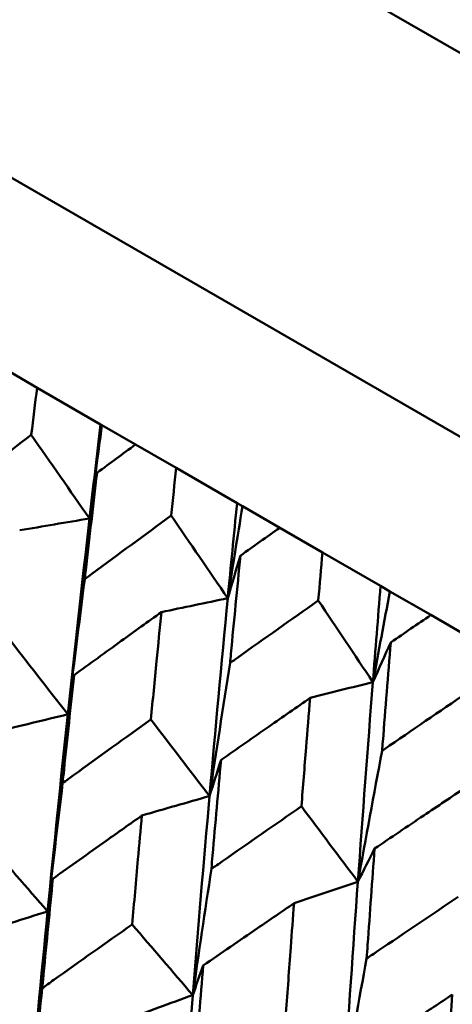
# Model space of a CAD drawing. Header units: millimetres. Extents: x 188 to 1913, y 148 to 2839.
# Tile 39 of 211: x 650.68 to 653.24, y 325.25 to 331.08. Entities that reach past the tile are written whole.
import ezdxf

# ---------------------------------------------------------------- set-up
doc = ezdxf.new("R2010")
doc.units = ezdxf.units.MM
doc.header["$LTSCALE"] = 10
doc.layers.add('Widoczne (ISO)', color=7, linetype='Continuous', lineweight=50)

msp = doc.modelspace()

# ---------------------------------------------------------------- linework, layer by layer
at = {"layer": 'Widoczne (ISO)'}
for p, q in [((647.5511, 334.1908), (680.4593, 315.1913)), ((647.4334, 331.9868), (678.6103, 313.9868)), ((650.7794, 328.9003), (650.5518, 329.0317)), ((650.7794, 328.9003), (651.155, 328.6834)), ((651.155, 328.6834), (651.163, 328.6788)), ((651.163, 328.6788), (651.3614, 328.5642)), ((651.6021, 328.4253), (651.3614, 328.5642)), ((651.6021, 328.4253), (651.9626, 328.2171)), ((651.9626, 328.2171), (651.9944, 328.1988)), ((651.9944, 328.1988), (652.2152, 328.0713)), ((652.4678, 327.9255), (652.2152, 328.0713)), ((652.4678, 327.9255), (652.8119, 327.7268)), ((652.8119, 327.7268), (652.8673, 327.6948)), ((652.8673, 327.6948), (653.1096, 327.555)), ((653.3733, 327.4027), (653.1096, 327.555))]:
    msp.add_line(p, q, dxfattribs=at)
msp.add_circle((644.0056, 290.0498), 50, dxfattribs=at)
for points, knots in [([(650.7447, 328.6209), (650.7448, 328.6215), (650.7448, 328.6221), (650.7563, 328.7152), (650.7678, 328.8078), (650.7794, 328.9003)], [0.02951568, 0.02951568, 0.02951568, 0.02951568, 0.02969929, 0.02969929, 0.05939589, 0.05939589, 0.05939589, 0.05939589]), ([(650.245, 328.2385), (650.2589, 328.2492), (650.2728, 328.2599), (650.4389, 328.3877), (650.5916, 328.5045), (650.7447, 328.6209)], [0.0853813, 0.0853813, 0.0853813, 0.0853813, 0.09097809, 0.09097809, 0.15214536, 0.15214536, 0.15214536, 0.15214536]), ([(651.3614, 328.5642), (651.2859, 328.5087), (651.2105, 328.4531), (651.1347, 328.397), (651.1342, 328.3967), (651.1337, 328.3963)], [0, 0, 0, 0, 0.02969567, 0.02969567, 0.02988021, 0.02988021, 0.02988021, 0.02988021]), ([(651.1337, 328.3963), (651.1112, 328.2046), (651.089, 328.0126), (651.0652, 327.8027), (651.0632, 327.785), (651.0612, 327.7673)], [0.0297954, 0.0297954, 0.0297954, 0.0297954, 0.09092493, 0.09092493, 0.09655955, 0.09655955, 0.09655955, 0.09655955]), ([(651.5726, 328.1429), (651.5727, 328.1435), (651.5727, 328.1441), (651.5825, 328.2383), (651.5922, 328.3318), (651.6021, 328.4253)], [0.02951568, 0.02951568, 0.02951568, 0.02951568, 0.02969929, 0.02969929, 0.05939589, 0.05939589, 0.05939589, 0.05939589]), ([(651.0612, 327.7673), (651.0754, 327.7778), (651.0897, 327.7883), (651.2597, 327.9138), (651.416, 328.0285), (651.5726, 328.1429)], [0.0853813, 0.0853813, 0.0853813, 0.0853813, 0.09097809, 0.09097809, 0.15214536, 0.15214536, 0.15214536, 0.15214536]), ([(652.2152, 328.0713), (652.138, 328.0167), (652.0609, 327.9621), (651.9834, 327.907), (651.9829, 327.9067), (651.9824, 327.9063)], [0, 0, 0, 0, 0.02969567, 0.02969567, 0.02988021, 0.02988021, 0.02988021, 0.02988021]), ([(652.4432, 327.6403), (652.4433, 327.6409), (652.4433, 327.6415), (652.4514, 327.7366), (652.4596, 327.831), (652.4678, 327.9255)], [0.02951568, 0.02951568, 0.02951568, 0.02951568, 0.02969929, 0.02969929, 0.05939589, 0.05939589, 0.05939589, 0.05939589]), ([(651.9824, 327.9063), (651.9633, 327.7126), (651.9445, 327.5187), (651.9243, 327.3067), (651.9226, 327.2888), (651.9209, 327.2709)], [0.0297954, 0.0297954, 0.0297954, 0.0297954, 0.09092493, 0.09092493, 0.09655955, 0.09655955, 0.09655955, 0.09655955]), ([(651.9209, 327.2709), (651.9355, 327.2813), (651.95, 327.2916), (652.1237, 327.415), (652.2833, 327.5277), (652.4432, 327.6403)], [0.0853813, 0.0853813, 0.0853813, 0.0853813, 0.09097809, 0.09097809, 0.15214536, 0.15214536, 0.15214536, 0.15214536]), ([(651.5147, 327.5721), (651.4354, 327.5152), (651.3563, 327.4582), (651.1841, 327.3339), (651.0911, 327.2665), (650.9982, 327.199)], [0.03078053, 0.03078053, 0.03078053, 0.03078053, 0.06149921, 0.06149921, 0.09773041, 0.09773041, 0.09773041, 0.09773041]), ([(651.4527, 326.9366), (651.4637, 327.0514), (651.4747, 327.1661), (651.4954, 327.3779), (651.505, 327.475), (651.5147, 327.5721)], [0.02528165, 0.02528165, 0.02528165, 0.02528165, 0.06150593, 0.06150593, 0.09223152, 0.09223152, 0.09223152, 0.09223152]), ([(653.1096, 327.555), (653.0308, 327.5012), (652.9522, 327.4475), (652.8732, 327.3933), (652.8727, 327.393), (652.8722, 327.3926)], [0, 0, 0, 0, 0.02969567, 0.02969567, 0.02988021, 0.02988021, 0.02988021, 0.02988021]), ([(652.8722, 327.3926), (652.8562, 327.1971), (652.8405, 327.0014), (652.8237, 326.7874), (652.8223, 326.7694), (652.8209, 326.7513)], [0.0297954, 0.0297954, 0.0297954, 0.0297954, 0.09092493, 0.09092493, 0.09655955, 0.09655955, 0.09655955, 0.09655955]), ([(650.9982, 327.199), (650.9779, 327.0127), (650.9581, 326.8261), (650.9358, 326.6128), (650.933, 326.5864), (650.9303, 326.56)], [0.02983351, 0.02983351, 0.02983351, 0.02983351, 0.0889495, 0.0889495, 0.09731113, 0.09731113, 0.09731113, 0.09731113]), ([(652.8209, 326.7513), (652.8357, 326.7615), (652.8505, 326.7717), (653.0276, 326.8931), (653.1902, 327.0042), (653.3531, 327.115)], [0.0853813, 0.0853813, 0.0853813, 0.0853813, 0.09097809, 0.09097809, 0.15214536, 0.15214536, 0.15214536, 0.15214536]), ([(652.3949, 327.0639), (652.3141, 327.0079), (652.2333, 326.9519), (652.0576, 326.8296), (651.9626, 326.7633), (651.8677, 326.697)], [0.03078053, 0.03078053, 0.03078053, 0.03078053, 0.06149921, 0.06149921, 0.09773041, 0.09773041, 0.09773041, 0.09773041]), ([(652.3435, 326.4223), (652.3526, 326.5381), (652.3618, 326.6539), (652.3789, 326.8678), (652.3869, 326.9658), (652.3949, 327.0639)], [0.02528165, 0.02528165, 0.02528165, 0.02528165, 0.06150593, 0.06150593, 0.09223152, 0.09223152, 0.09223152, 0.09223152]), ([(650.9303, 326.56), (650.9517, 326.5755), (650.9732, 326.591), (651.147, 326.7168), (651.2997, 326.8268), (651.4527, 326.9366)], [0.0806421, 0.0806421, 0.0806421, 0.0806421, 0.08897282, 0.08897282, 0.14811965, 0.14811965, 0.14811965, 0.14811965]), ([(651.8677, 326.697), (651.8507, 326.5088), (651.8339, 326.3204), (651.8152, 326.1051), (651.8129, 326.0784), (651.8106, 326.0517)], [0.02983351, 0.02983351, 0.02983351, 0.02983351, 0.0889495, 0.0889495, 0.09731113, 0.09731113, 0.09731113, 0.09731113]), ([(653.3137, 326.5334), (653.2313, 326.4783), (653.1491, 326.4232), (652.97, 326.3028), (652.8733, 326.2375), (652.7766, 326.1722)], [0.03078053, 0.03078053, 0.03078053, 0.03078053, 0.06149921, 0.06149921, 0.09773041, 0.09773041, 0.09773041, 0.09773041]), ([(651.8106, 326.0517), (651.8325, 326.067), (651.8544, 326.0823), (652.0317, 326.206), (652.1874, 326.3143), (652.3435, 326.4223)], [0.0806421, 0.0806421, 0.0806421, 0.0806421, 0.08897282, 0.08897282, 0.14811965, 0.14811965, 0.14811965, 0.14811965]), ([(651.3996, 326.3679), (651.329, 326.3181), (651.2585, 326.2682), (651.0828, 326.1435), (650.9777, 326.0687), (650.8727, 325.9938)], [0.03448054, 0.03448054, 0.03448054, 0.03448054, 0.06157222, 0.06157222, 0.10209717, 0.10209717, 0.10209717, 0.10209717]), ([(651.3419, 325.7229), (651.3531, 325.8519), (651.3646, 325.9808), (651.3839, 326.1958), (651.3917, 326.2819), (651.3996, 326.3679)], [0.02104899, 0.02104899, 0.02104899, 0.02104899, 0.0615671, 0.0615671, 0.08866561, 0.08866561, 0.08866561, 0.08866561]), ([(652.7766, 326.1722), (652.7625, 325.9824), (652.7486, 325.7923), (652.7331, 325.5751), (652.7312, 325.5482), (652.7293, 325.5213)], [0.02983351, 0.02983351, 0.02983351, 0.02983351, 0.0889495, 0.0889495, 0.09731113, 0.09731113, 0.09731113, 0.09731113]), ([(650.8727, 325.9938), (650.854, 325.8058), (650.8356, 325.6175), (650.815, 325.4015), (650.8123, 325.3739), (650.8097, 325.3462)], [0.02530969, 0.02530969, 0.02530969, 0.02530969, 0.08465152, 0.08465152, 0.09334823, 0.09334823, 0.09334823, 0.09334823]), ([(652.7293, 325.5213), (652.7516, 325.5364), (652.7739, 325.5514), (652.9544, 325.6733), (653.1129, 325.7799), (653.2718, 325.8864)], [0.0806421, 0.0806421, 0.0806421, 0.0806421, 0.08897282, 0.08897282, 0.14811965, 0.14811965, 0.14811965, 0.14811965]), ([(652.2995, 325.8483), (652.2276, 325.7993), (652.1557, 325.7502), (651.9766, 325.6275), (651.8693, 325.5539), (651.7623, 325.4802)], [0.03448054, 0.03448054, 0.03448054, 0.03448054, 0.06157222, 0.06157222, 0.10209717, 0.10209717, 0.10209717, 0.10209717]), ([(652.2519, 325.1975), (652.2612, 325.3276), (652.2706, 325.4577), (652.2866, 325.6746), (652.293, 325.7615), (652.2995, 325.8483)], [0.02104899, 0.02104899, 0.02104899, 0.02104899, 0.0615671, 0.0615671, 0.08866561, 0.08866561, 0.08866561, 0.08866561]), ([(650.8097, 325.3462), (650.8323, 325.3623), (650.8548, 325.3783), (651.0319, 325.5041), (651.1867, 325.6136), (651.3419, 325.7229)], [0.07597559, 0.07597559, 0.07597559, 0.07597559, 0.08464777, 0.08464777, 0.14401425, 0.14401425, 0.14401425, 0.14401425]), ([(651.7623, 325.4802), (651.7466, 325.2904), (651.7312, 325.1004), (651.714, 324.8824), (651.7118, 324.8545), (651.7097, 324.8266)], [0.02530969, 0.02530969, 0.02530969, 0.02530969, 0.08465152, 0.08465152, 0.09334823, 0.09334823, 0.09334823, 0.09334823]), ([(653.2361, 325.3076), (653.1629, 325.2593), (653.0898, 325.2109), (652.9075, 325.09), (652.7984, 325.0175), (652.6894, 324.9449)], [0.03448054, 0.03448054, 0.03448054, 0.03448054, 0.06157222, 0.06157222, 0.10209717, 0.10209717, 0.10209717, 0.10209717]), ([(653.1977, 324.6515), (653.2051, 324.7827), (653.2127, 324.9138), (653.2256, 325.1324), (653.2308, 325.22), (653.2361, 325.3076)], [0.02104899, 0.02104899, 0.02104899, 0.02104899, 0.0615671, 0.0615671, 0.08866561, 0.08866561, 0.08866561, 0.08866561])]:
    msp.add_open_spline(points, degree=3, knots=knots, dxfattribs=at)
for points in [[(651.0895, 328.1261), (651.111, 328.3121), (651.1328, 328.4979), (651.155, 328.6834)], [(651.163, 328.6788), (651.138, 328.4945), (651.1136, 328.3102), (651.0895, 328.1261)], [(651.0895, 328.1261), (650.9745, 328.291), (650.8596, 328.4559), (650.7447, 328.6209)], [(651.0895, 328.1261), (651.1041, 328.2162), (651.1189, 328.3063), (651.1337, 328.3963)], [(651.9074, 327.6539), (651.9255, 327.8419), (651.9439, 328.0296), (651.9626, 328.2171)], [(651.9944, 328.1988), (651.965, 328.017), (651.936, 327.8354), (651.9074, 327.6539)], [(650.6763, 328.0561), (650.814, 328.0796), (650.9518, 328.1029), (651.0895, 328.1261)], [(650.9608, 326.9671), (651.0021, 327.3545), (651.045, 327.7409), (651.0895, 328.1261)], [(651.9074, 327.6539), (651.7958, 327.8168), (651.6842, 327.9799), (651.5726, 328.1429)], [(651.9074, 327.6539), (651.9323, 327.738), (651.9573, 327.8222), (651.9824, 327.9063)], [(651.0612, 327.7673), (651.0268, 327.5003), (650.9934, 327.2335), (650.9608, 326.9671)], [(652.7662, 327.158), (652.7812, 327.3478), (652.7964, 327.5374), (652.8119, 327.7268)], [(652.8673, 327.6948), (652.8332, 327.5158), (652.7995, 327.3368), (652.7662, 327.158)], [(651.5147, 327.5721), (651.6456, 327.5995), (651.7765, 327.6267), (651.9074, 327.6539)], [(651.7995, 326.4829), (651.834, 326.8742), (651.87, 327.2646), (651.9074, 327.6539)], [(652.7662, 327.158), (652.6586, 327.3187), (652.5509, 327.4795), (652.4432, 327.6403)], [(650.9608, 326.9671), (650.8415, 327.1204), (650.7222, 327.2738), (650.6029, 327.4272)], [(652.7662, 327.158), (652.8014, 327.2362), (652.8368, 327.3144), (652.8722, 327.3926)], [(651.9209, 327.2709), (651.8796, 327.008), (651.8391, 326.7453), (651.7995, 326.4829)], [(650.9608, 326.9671), (650.9732, 327.0444), (650.9857, 327.1217), (650.9982, 327.199)], [(652.3949, 327.0639), (652.5187, 327.0954), (652.6425, 327.1267), (652.7662, 327.158)], [(652.6773, 325.9761), (652.7056, 326.371), (652.7353, 326.765), (652.7662, 327.158)], [(650.5398, 326.8643), (650.6802, 326.8987), (650.8205, 326.933), (650.9608, 326.9671)], [(650.8415, 325.8006), (650.8797, 326.1904), (650.9195, 326.5792), (650.9608, 326.9671)], [(651.7995, 326.4829), (651.6839, 326.6341), (651.5683, 326.7853), (651.4527, 326.9366)], [(652.8209, 326.7513), (652.7722, 326.4926), (652.7244, 326.2342), (652.6773, 325.9761)], [(651.7995, 326.4829), (651.8221, 326.5543), (651.8449, 326.6256), (651.8677, 326.697)], [(650.9303, 326.56), (650.8999, 326.3066), (650.8703, 326.0535), (650.8415, 325.8006)], [(651.3996, 326.3679), (651.5329, 326.4064), (651.6662, 326.4447), (651.7995, 326.4829)], [(651.7001, 325.3049), (651.7317, 325.6985), (651.7649, 326.0911), (651.7995, 326.4829)], [(652.6773, 325.9761), (652.566, 326.1248), (652.4548, 326.2735), (652.3435, 326.4223)], [(650.8415, 325.8006), (650.718, 325.9423), (650.5945, 326.084), (650.4711, 326.2257)], [(652.6773, 325.9761), (652.7103, 326.0415), (652.7435, 326.1069), (652.7766, 326.1722)], [(651.8106, 326.0517), (651.773, 325.8025), (651.7362, 325.5536), (651.7001, 325.3049)], [(650.8415, 325.8006), (650.8519, 325.865), (650.8622, 325.9294), (650.8727, 325.9938)], [(652.2995, 325.8483), (652.4255, 325.891), (652.5514, 325.9336), (652.6773, 325.9761)], [(652.5961, 324.7876), (652.6218, 325.1846), (652.6489, 325.5807), (652.6773, 325.9761)], [(650.4131, 325.6641), (650.5559, 325.7098), (650.6987, 325.7553), (650.8415, 325.8006)], [(650.7316, 324.6277), (650.7667, 325.0195), (650.8033, 325.4105), (650.8415, 325.8006)], [(651.7001, 325.3049), (651.5807, 325.4442), (651.4613, 325.5836), (651.3419, 325.7229)], [(651.7001, 325.3049), (651.7207, 325.3634), (651.7415, 325.4218), (651.7623, 325.4802)], [(652.7293, 325.5213), (652.6842, 325.2764), (652.6398, 325.0319), (652.5961, 324.7876)], [(650.8097, 325.3462), (650.783, 325.1064), (650.757, 324.8669), (650.7316, 324.6277)], [(651.2934, 325.1559), (651.429, 325.2057), (651.5645, 325.2554), (651.7001, 325.3049)], [(651.6092, 324.121), (651.6381, 324.5164), (651.6683, 324.9111), (651.7001, 325.3049)]]:
    msp.add_open_spline(points, degree=3, dxfattribs=at)

doc.saveas('drawing.dxf')
